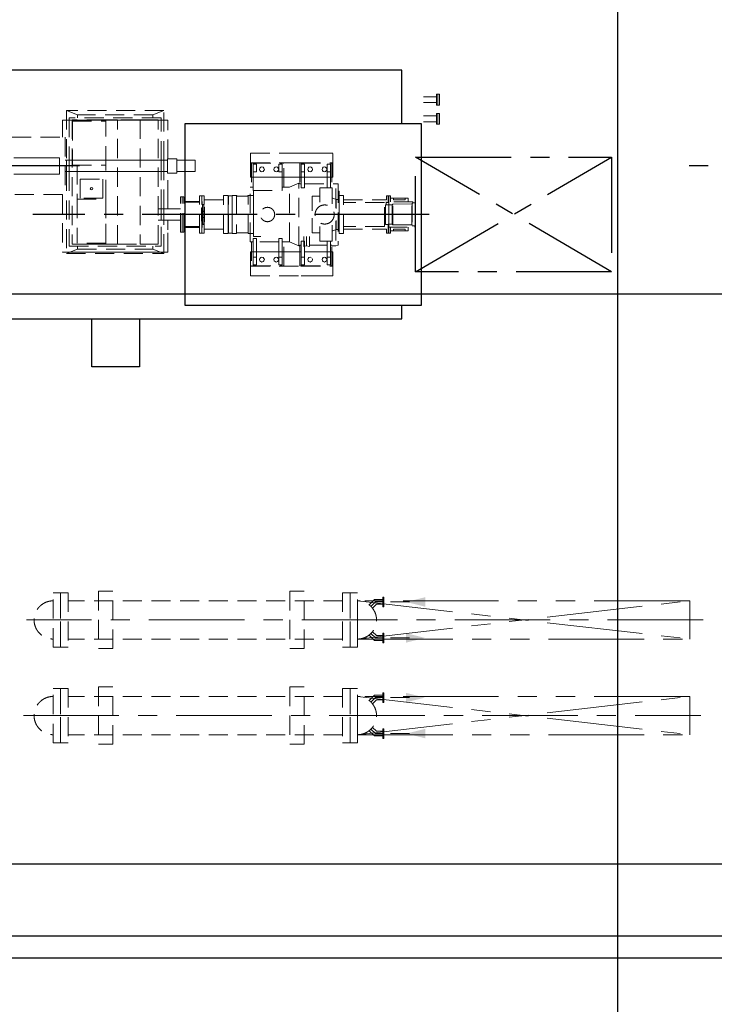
# Model space of a CAD drawing. Extents: x -7650383 to 4934791, y -114316 to 1826789.
# Tile 119 of 256: x 2117154 to 2124422, y -14829 to -4534. Entities that reach past the tile are written whole.
import ezdxf

# ---------------------------------------------------------------- set-up
doc = ezdxf.new("R2010")
doc.units = 0
doc.header["$LTSCALE"] = 800
doc.header["$MEASUREMENT"] = 0
for name, pattern in [('CENTER', [2, 1.25, -0.25, 0.25, -0.25]), ('CENTER2', [1.125, 0.75, -0.125, 0.125, -0.125]), ('GTCHAIN', [24, 16, -3.2, 1.6, -3.2]), ('GTDASH', [12, 8, -4]), ('GTDOT', [6, 1.6, -4.4]), ('HIDDEN', [0.375, 0.25, -0.125]), ('PHANTOM', [2.5, 1.25, -0.25, 0.25, -0.25, 0.25, -0.25])]:
    doc.linetypes.add(name, pattern=pattern)
doc.layers.get('0').update_dxf_attribs({"linetype": 'CONTINUOUS'})
for name, color, linetype in [('0-7-COL', 2, 'CENTER'), ('CEN', 2, 'CENTER'), ('DIM', 4, 'CONTINUOUS'), ('EQP', 1, 'CONTINUOUS'), ('GRID', 8, 'CENTER'), ('grid-20m', 53, 'CONTINUOUS'), ('MECH_EQ', 8, 'HIDDEN'), ('WALL', 6, 'CONTINUOUS')]:
    doc.layers.add(name, color=color, linetype=linetype)
doc.layers.add('EQPT', color=8, linetype='HIDDEN', lineweight=9)

# ---------------------------------------------------------------- blocks, each defined once
blk = doc.blocks.new('AA')
at = {"color": 0, "linetype": 'ByBlock'}
blk.add_solid([(0, 0), (-4, 1), (-4, -1)], dxfattribs=at)
blk = doc.blocks.new('BFP')
at = {"layer": '0-7-COL', "linetype": 'CENTER2', "ltscale": 2}
for p, q in [((57754, 128730), (61898, 128730)), ((49833, 128222), (55077, 128222)), ((61411, 128222), (62896, 128222))]:
    blk.add_line(p, q, dxfattribs=at)
at = {"layer": 'DIM', "color": 1}
blk.add_lwpolyline([(60783, 130322), (61283, 130322), (61283, 129822), (60783, 129822)], close=True, dxfattribs=at)
at = {"layer": 'DIM', "color": 1, "flags": 128}
for points in [[(65845, 127809), (67710, 127809), (67710, 128969), (65845, 128969), (65845, 129822), (58040, 129822), (58040, 129680)], [(58040, 127780), (58040, 127222), (63633, 127222), (63633, 127372), (64633, 127372), (64633, 127222), (65845, 127222), (65845, 127809)]]:
    blk.add_lwpolyline(points, dxfattribs=at)
blk.add_lwpolyline([(57838, 129680), (60305, 129680), (60305, 127780), (57838, 127780)], close=True, dxfattribs=at)
at = {"layer": 'EQPT', "linetype": 'GTDOT'}
for p, q in [((59091, 129370), (58761, 129370)), ((58761, 129370), (58761, 129368)), ((58977, 129214), (58973, 129202)), ((58986, 129223), (58977, 129214)), ((58998, 129227), (58986, 129223)), ((59011, 129223), (58998, 129227)), ((59020, 129214), (59011, 129223)), ((59023, 129202), (59020, 129214)), ((59065, 129257), (59056, 129257)), ((59056, 129257), (59056, 129177)), ((59091, 129177), (59091, 129230)), ((59106, 129080), (59106, 129222)), ((58771, 129120), (59056, 129120)), ((58973, 129202), (58977, 129189)), ((58986, 129180), (58998, 129177)), ((58998, 129177), (59011, 129180)), ((59011, 129180), (59020, 129189)), ((59020, 129189), (59023, 129202)), ((59056, 129177), (59091, 129177)), ((59056, 129177), (59056, 129008)), ((59091, 129072), (59091, 129177)), ((59091, 129120), (59139, 129120)), ((59275, 129120), (59610, 129120)), ((61548, 129123), (60528, 129123)), ((58768, 128842), (58768, 129008)), ((58768, 129008), (58895, 129008)), ((58895, 129008), (58895, 128857)), ((59056, 129008), (59065, 129008)), ((58173, 128925), (58173, 128855)), ((58183, 128855), (58183, 128925)), ((58768, 128905), (58724, 128887)), ((58895, 128921), (58977, 128921)), ((58977, 128921), (58977, 128768)), ((59589, 128960), (59515, 128960)), ((59589, 128478), (59589, 128960)), ((59590, 128928), (59589, 128932)), ((59594, 128927), (59590, 128928)), ((59625, 128927), (59594, 128927)), ((58173, 128855), (58173, 128535)), ((58173, 128855), (58183, 128855)), ((58694, 128530), (58694, 128887)), ((58724, 128887), (58705, 128887)), ((58724, 128887), (58724, 128791)), ((59856, 128862), (59857, 128862)), ((59857, 128862), (59857, 128598)), ((60109, 128805), (60105, 128805)), ((60105, 128797), (60105, 128805)), ((60105, 128730), (60105, 128797)), ((60123, 128835), (60109, 128835)), ((60109, 128835), (60109, 128625)), ((60119, 128830), (60119, 128827)), ((60127, 128836), (60123, 128836)), ((60123, 128836), (60123, 128624)), ((60132, 128866), (60127, 128866)), ((60127, 128866), (60127, 128833)), ((60127, 128833), (60132, 128833)), ((60132, 128801), (60134, 128801)), ((60134, 128801), (60134, 128659)), ((60488, 128890), (60488, 128790)), ((58977, 128538), (58977, 128691)), ((60105, 128730), (60105, 128655)), ((60119, 128766), (60119, 128759)), ((60119, 128701), (60119, 128693)), ((60356, 128790), (60492, 128790)), ((60528, 128790), (60528, 128670)), ((60558, 128790), (60558, 128670)), ((58173, 128605), (58202, 128605)), ((58183, 128596), (58183, 128535)), ((58724, 128573), (58724, 128668)), ((58768, 128618), (58768, 128452)), ((58895, 128452), (58895, 128602)), ((59857, 128598), (59856, 128598)), ((60105, 128655), (60109, 128655)), ((60123, 128625), (60109, 128625)), ((60119, 128632), (60119, 128629)), ((60127, 128624), (60123, 128624)), ((60132, 128626), (60127, 128626)), ((60127, 128626), (60127, 128594)), ((60127, 128594), (60132, 128594)), ((60134, 128659), (60132, 128659)), ((60492, 128670), (60356, 128670)), ((60488, 128670), (60488, 128570)), ((58724, 128573), (58705, 128573)), ((58710, 128487), (58705, 128487)), ((58768, 128554), (58724, 128573)), ((58895, 128538), (58977, 128538)), ((59589, 128528), (59590, 128531)), ((59590, 128531), (59594, 128533)), ((59594, 128533), (59625, 128533)), ((58768, 128452), (58895, 128452)), ((58771, 128340), (59056, 128340)), ((59106, 128340), (58903, 128340)), ((58983, 128276), (58977, 128270)), ((58986, 128279), (58998, 128283)), ((58998, 128283), (59011, 128279)), ((59011, 128279), (59020, 128270)), ((59056, 128203), (59056, 128283)), ((59056, 128283), (59091, 128283)), ((59091, 128340), (59139, 128340)), ((59091, 128283), (59091, 128230)), ((59275, 128340), (59610, 128340)), ((60528, 128282), (60528, 128162)), ((60558, 128282), (60558, 128162)), ((60588, 128282), (61488, 128282)), ((61518, 128162), (61518, 128282)), ((61548, 128162), (61548, 128282)), ((62100, 128307), (61622, 128307)), ((61622, 128307), (61622, 128137)), ((58977, 128270), (58973, 128258)), ((58973, 128258), (58977, 128270)), ((58973, 128258), (58977, 128245)), ((58977, 128245), (58973, 128258)), ((58977, 128245), (58983, 128239)), ((58986, 128236), (58977, 128245)), ((58998, 128233), (58986, 128236)), ((59011, 128236), (58998, 128233)), ((59020, 128245), (59011, 128236)), ((59020, 128270), (59023, 128258)), ((59023, 128258), (59020, 128245)), ((59065, 128203), (59056, 128203)), ((59091, 128090), (58761, 128090)), ((60588, 128162), (61488, 128162)), ((61622, 128137), (62100, 128137)), ((60528, 127743), (61548, 127743))]:
    blk.add_line(p, q, dxfattribs=at)
at = {"layer": 'EQPT'}
for p, q in [((58761, 129270), (58761, 129368)), ((59621, 129370), (59091, 129370)), ((59621, 129270), (59621, 129370)), ((59091, 129270), (58761, 129270)), ((58761, 129270), (58761, 129120)), ((59091, 129267), (58771, 129267)), ((58771, 129267), (58771, 129052)), ((58786, 129177), (58786, 129257)), ((58786, 129257), (58821, 129257)), ((58821, 129257), (58821, 129177)), ((58827, 129214), (58823, 129202)), ((58836, 129223), (58827, 129214)), ((58848, 129227), (58836, 129223)), ((58861, 129223), (58848, 129227)), ((58870, 129214), (58861, 129223)), ((58873, 129202), (58870, 129214)), ((59091, 129257), (59065, 129257)), ((59621, 129270), (59091, 129270)), ((59106, 129267), (59091, 129267)), ((59091, 129230), (59091, 129257)), ((59106, 129222), (59106, 129267)), ((59610, 129267), (59275, 129267)), ((59275, 129267), (59275, 129015)), ((59290, 129177), (59290, 129257)), ((59290, 129257), (59325, 129257)), ((59325, 129257), (59325, 129177)), ((59331, 129214), (59327, 129202)), ((59340, 129223), (59331, 129214)), ((59352, 129227), (59340, 129223)), ((59365, 129223), (59352, 129227)), ((59374, 129214), (59365, 129223)), ((59377, 129202), (59374, 129214)), ((59481, 129214), (59477, 129202)), ((59490, 129223), (59481, 129214)), ((59502, 129227), (59490, 129223)), ((59515, 129223), (59502, 129227)), ((59524, 129214), (59515, 129223)), ((59527, 129202), (59524, 129214)), ((59560, 129177), (59560, 129257)), ((59560, 129257), (59595, 129257)), ((59595, 129257), (59595, 129177)), ((59610, 129015), (59610, 129267)), ((59621, 129120), (59621, 129270)), ((58761, 129120), (58771, 129120)), ((58821, 129177), (58786, 129177)), ((58786, 129177), (58786, 129008)), ((58821, 129008), (58821, 129177)), ((58823, 129202), (58823, 129202)), ((58823, 129202), (58823, 129202)), ((58823, 129202), (58823, 129202)), ((58823, 129202), (58823, 129202)), ((58823, 129202), (58823, 129202)), ((58823, 129202), (58823, 129202)), ((58823, 129202), (58827, 129189)), ((58827, 129189), (58836, 129180)), ((58836, 129180), (58848, 129177)), ((58848, 129177), (58861, 129180)), ((58861, 129180), (58870, 129189)), ((58870, 129189), (58873, 129202)), ((59275, 129120), (59139, 129120)), ((59325, 129177), (59290, 129177)), ((59290, 129177), (59290, 128982)), ((59325, 128982), (59325, 129177)), ((59327, 129202), (59327, 129202)), ((59327, 129202), (59327, 129202)), ((59327, 129202), (59327, 129202)), ((59327, 129202), (59327, 129202)), ((59327, 129202), (59327, 129202)), ((59327, 129202), (59327, 129202)), ((59327, 129202), (59331, 129189)), ((59331, 129189), (59340, 129180)), ((59340, 129180), (59352, 129177)), ((59352, 129177), (59365, 129180)), ((59365, 129180), (59374, 129189)), ((59374, 129189), (59377, 129202)), ((59477, 129202), (59477, 129202)), ((59477, 129202), (59477, 129202)), ((59477, 129202), (59477, 129202)), ((59477, 129202), (59477, 129202)), ((59477, 129202), (59477, 129202)), ((59477, 129202), (59477, 129202)), ((59477, 129202), (59481, 129189)), ((59481, 129189), (59490, 129180)), ((59490, 129180), (59502, 129177)), ((59502, 129177), (59515, 129180)), ((59515, 129180), (59524, 129189)), ((59524, 129189), (59527, 129202)), ((59595, 129177), (59560, 129177)), ((59560, 129177), (59560, 128982)), ((59595, 128982), (59595, 129177)), ((59610, 129120), (59621, 129120)), ((60528, 129123), (60488, 129123)), ((60488, 129123), (60488, 128890)), ((61548, 129137), (60528, 129137)), ((60528, 129137), (60528, 128790)), ((60643, 129091), (60528, 129137)), ((61433, 129091), (61548, 129137)), ((61548, 128282), (61548, 129137)), ((61588, 129123), (61548, 129123)), ((61588, 128522), (61588, 129123)), ((58705, 129051), (58730, 129057)), ((58705, 128409), (58705, 129051)), ((58730, 128801), (58730, 129057)), ((58730, 129057), (58771, 129057)), ((58771, 129052), (58786, 129052)), ((58786, 129008), (58821, 129008)), ((58821, 129052), (59005, 129052)), ((59065, 129008), (59091, 129008)), ((59091, 129008), (59091, 129072)), ((59091, 129052), (59106, 129052)), ((59106, 129052), (59106, 129080)), ((59106, 129057), (59115, 129057)), ((59215, 129015), (59115, 129057)), ((59115, 129057), (59115, 128403)), ((59215, 129015), (59215, 128445)), ((59275, 129015), (59215, 129015)), ((59275, 129015), (59290, 129015)), ((59325, 129015), (59560, 129015)), ((59595, 129015), (59610, 129015)), ((59610, 129015), (59625, 129015)), ((59625, 129015), (59625, 128445)), ((61518, 129060), (60558, 129060)), ((60558, 129060), (60558, 128790)), ((60778, 129040), (60588, 129040)), ((60588, 129040), (60588, 127740)), ((61433, 129091), (60643, 129091)), ((60643, 129091), (60643, 129060)), ((60778, 127740), (60778, 129040)), ((61015, 129040), (60778, 129040)), ((61134, 129040), (61015, 129040)), ((61015, 129040), (61015, 127740)), ((61134, 128569), (61134, 129040)), ((61488, 129040), (61134, 129040)), ((61136, 129040), (61136, 129041)), ((61136, 129041), (61436, 129041)), ((61136, 129029), (61436, 129029)), ((61136, 129029), (61136, 128569)), ((61433, 129060), (61433, 129091)), ((61436, 129041), (61436, 129040)), ((61436, 128569), (61436, 129029)), ((61488, 127740), (61488, 129040)), ((61518, 128282), (61518, 129060)), ((58158, 128900), (57972, 128900)), ((57972, 128864), (57972, 128900)), ((58003, 128900), (58003, 128884)), ((58127, 128884), (58127, 128900)), ((58183, 128925), (58158, 128925)), ((58158, 128925), (58158, 128864)), ((58198, 128925), (58173, 128925)), ((58198, 128885), (58198, 128925)), ((58694, 128930), (58648, 128930)), ((58648, 128930), (58648, 128885)), ((58650, 128930), (58650, 128530)), ((58694, 128930), (58694, 128530)), ((59290, 128982), (59325, 128982)), ((59560, 128982), (59595, 128982)), ((59625, 128927), (59648, 128927)), ((59651, 128923), (59648, 128927)), ((59648, 128927), (59648, 128533)), ((59655, 128922), (59651, 128923)), ((59761, 128922), (59655, 128922)), ((59764, 128923), (59761, 128922)), ((59768, 128927), (59764, 128923)), ((59768, 128533), (59768, 128927)), ((59768, 128927), (59814, 128927)), ((59814, 128927), (59814, 128533)), ((59814, 128927), (59815, 128925)), ((59815, 128535), (59815, 128925)), ((59815, 128925), (59851, 128925)), ((59851, 128925), (59851, 128535)), ((59902, 128930), (59856, 128930)), ((59856, 128930), (59856, 128530)), ((59902, 128930), (59903, 128930)), ((59903, 128930), (59903, 128530)), ((60132, 128925), (60107, 128925)), ((60107, 128925), (60107, 128535)), ((60132, 128925), (60132, 128535)), ((60157, 128925), (60132, 128925)), ((60132, 128925), (60132, 128535)), ((60157, 128925), (60157, 128535)), ((60337, 128915), (60318, 128915)), ((60318, 128915), (60318, 128545)), ((60337, 128915), (60337, 128545)), ((60356, 128915), (60337, 128915)), ((60337, 128915), (60337, 128545)), ((60356, 128915), (60356, 128545)), ((57902, 128852), (57894, 128852)), ((57894, 128852), (57894, 128608)), ((58182, 128864), (57902, 128864)), ((57902, 128864), (57902, 128848)), ((57902, 128848), (57912, 128848)), ((57932, 128848), (57912, 128848)), ((57932, 128611), (57932, 128848)), ((57932, 128840), (57935, 128839)), ((57935, 128839), (58133, 128839)), ((57935, 128839), (57935, 128620)), ((58003, 128884), (58127, 128884)), ((58133, 128839), (58140, 128830)), ((58133, 128839), (58133, 128621)), ((58140, 128830), (58182, 128830)), ((58140, 128830), (58140, 128629)), ((58182, 128830), (58182, 128864)), ((58182, 128834), (58189, 128834)), ((58183, 128836), (58183, 128855)), ((58189, 128836), (58183, 128836)), ((58189, 128834), (58189, 128836)), ((58208, 128834), (58189, 128834)), ((58650, 128885), (58198, 128885)), ((58208, 128834), (58208, 128626)), ((58210, 128805), (58208, 128805)), ((58210, 128805), (58210, 128655)), ((58218, 128801), (58216, 128801)), ((58216, 128801), (58216, 128659)), ((58221, 128798), (58218, 128801)), ((58218, 128801), (58218, 128659)), ((58260, 128855), (58221, 128855)), ((58221, 128855), (58221, 128605)), ((58221, 128855), (58650, 128855)), ((58648, 128885), (58635, 128885)), ((58635, 128855), (58650, 128855)), ((58650, 128855), (58635, 128855)), ((58705, 128887), (58694, 128887)), ((59856, 128862), (59851, 128862)), ((59903, 128885), (60107, 128885)), ((60317, 128866), (60157, 128866)), ((60317, 128857), (60157, 128857)), ((60317, 128857), (60317, 128866)), ((60317, 128860), (60318, 128860)), ((60492, 128790), (60588, 128790)), ((57894, 128608), (57912, 128608)), ((57922, 128608), (57912, 128608)), ((57922, 128611), (57932, 128611)), ((57922, 128611), (57922, 128596)), ((57922, 128596), (58202, 128596)), ((57935, 128620), (57932, 128619)), ((58133, 128621), (57935, 128620)), ((57972, 128596), (57972, 128560)), ((58140, 128629), (58133, 128621)), ((58202, 128629), (58140, 128629)), ((58158, 128535), (58158, 128596)), ((58202, 128596), (58202, 128629)), ((58202, 128626), (58208, 128626)), ((58208, 128655), (58210, 128655)), ((58216, 128659), (58218, 128659)), ((58218, 128659), (58221, 128661)), ((58221, 128605), (58260, 128605)), ((58221, 128605), (58650, 128605)), ((58635, 128605), (58650, 128605)), ((58650, 128605), (58635, 128605)), ((58730, 128659), (58730, 128403)), ((59851, 128598), (59856, 128598)), ((60157, 128602), (60317, 128602)), ((60157, 128594), (60317, 128594)), ((60317, 128594), (60317, 128602)), ((60317, 128600), (60318, 128600)), ((60492, 128670), (60588, 128670)), ((60528, 128670), (60528, 128282)), ((60558, 128670), (60558, 128282)), ((57972, 128560), (58158, 128560)), ((58127, 128576), (58003, 128576)), ((58003, 128576), (58003, 128560)), ((58127, 128560), (58127, 128576)), ((58183, 128535), (58158, 128535)), ((58198, 128535), (58173, 128535)), ((58650, 128575), (58198, 128575)), ((58198, 128575), (58198, 128535)), ((58648, 128575), (58635, 128575)), ((58648, 128530), (58648, 128575)), ((58694, 128530), (58648, 128530)), ((58705, 128573), (58694, 128573)), ((58694, 128487), (58694, 128530)), ((58705, 128487), (58694, 128487)), ((59648, 128533), (59625, 128533)), ((59648, 128533), (59651, 128536)), ((59651, 128536), (59655, 128538)), ((59655, 128538), (59761, 128538)), ((59761, 128538), (59764, 128536)), ((59764, 128536), (59768, 128533)), ((59814, 128533), (59768, 128533)), ((59815, 128535), (59814, 128533)), ((59851, 128535), (59815, 128535)), ((59902, 128530), (59856, 128530)), ((59903, 128530), (59902, 128530)), ((59903, 128575), (60107, 128575)), ((60132, 128535), (60107, 128535)), ((60157, 128535), (60132, 128535)), ((60337, 128545), (60318, 128545)), ((60356, 128545), (60337, 128545)), ((60488, 128570), (60488, 128297)), ((61436, 128569), (61134, 128569)), ((61134, 128569), (61134, 128214)), ((61436, 128569), (61136, 128569)), ((61166, 128360), (61166, 128560)), ((61166, 128560), (61403, 128560)), ((61403, 128560), (61403, 128360)), ((61436, 128569), (61436, 128569)), ((61436, 128215), (61436, 128569)), ((61560, 127922), (61560, 128522)), ((61588, 128522), (62718, 128522)), ((58710, 128408), (58705, 128409)), ((59056, 128408), (58705, 128408)), ((58771, 128193), (58771, 128408)), ((58786, 128283), (58786, 128452)), ((58786, 128283), (58786, 128452)), ((58786, 128452), (58821, 128452)), ((58821, 128452), (58821, 128283)), ((59091, 128452), (59056, 128452)), ((59056, 128452), (59056, 128283)), ((59091, 128283), (59091, 128452)), ((59106, 128408), (59091, 128408)), ((59106, 128193), (59106, 128408)), ((59106, 128403), (59115, 128403)), ((59115, 128403), (59215, 128445)), ((59215, 128445), (59275, 128445)), ((59290, 128445), (59275, 128445)), ((59275, 128445), (59275, 128193)), ((59595, 128478), (59290, 128478)), ((59290, 128478), (59290, 128283)), ((59595, 128478), (59580, 128478)), ((59595, 128283), (59595, 128478)), ((59610, 128445), (59595, 128445)), ((59610, 128193), (59610, 128445)), ((59625, 128445), (59610, 128445)), ((61276, 128469), (61273, 128460)), ((61273, 128460), (61276, 128451)), ((61285, 128472), (61276, 128469)), ((61276, 128451), (61285, 128447)), ((61294, 128469), (61285, 128472)), ((61285, 128447), (61294, 128451)), ((61298, 128460), (61294, 128469)), ((61294, 128451), (61298, 128460)), ((58761, 128190), (58761, 128340)), ((58761, 128340), (58771, 128340)), ((58786, 128283), (58786, 128203)), ((58821, 128283), (58786, 128283)), ((58786, 128283), (58786, 128203)), ((58821, 128283), (58786, 128283)), ((58821, 128203), (58821, 128283)), ((58821, 128203), (58821, 128283)), ((58827, 128270), (58836, 128280)), ((58827, 128270), (58836, 128279)), ((58836, 128280), (58848, 128283)), ((58836, 128279), (58848, 128283)), ((58848, 128283), (58861, 128280)), ((58861, 128280), (58870, 128270)), ((58986, 128279), (58983, 128276)), ((58998, 128283), (58986, 128279)), ((59011, 128279), (58998, 128283)), ((59020, 128270), (59011, 128279)), ((59056, 128203), (59056, 128283)), ((59056, 128283), (59091, 128283)), ((59091, 128283), (59091, 128203)), ((59275, 128340), (59106, 128340)), ((59275, 128340), (59139, 128340)), ((59307, 128283), (59290, 128283)), ((59290, 128283), (59290, 128203)), ((59290, 128283), (59290, 128203)), ((59325, 128283), (59290, 128283)), ((59325, 128203), (59325, 128283)), ((59331, 128270), (59340, 128280)), ((59340, 128280), (59352, 128283)), ((59352, 128283), (59365, 128280)), ((59365, 128280), (59374, 128270)), ((59481, 128270), (59490, 128280)), ((59490, 128280), (59502, 128283)), ((59502, 128283), (59515, 128280)), ((59515, 128280), (59524, 128270)), ((59560, 128283), (59560, 128203)), ((59595, 128283), (59560, 128283)), ((59595, 128283), (59580, 128283)), ((59595, 128203), (59595, 128283)), ((59595, 128203), (59595, 128283)), ((59621, 128340), (59610, 128340)), ((59610, 128340), (59621, 128340)), ((59621, 128190), (59621, 128340)), ((59621, 128340), (59621, 128190)), ((60392, 128282), (60202, 128282)), ((60202, 128282), (60202, 128162)), ((60492, 128297), (60392, 128297)), ((60392, 128297), (60392, 128147)), ((60492, 128147), (60492, 128297)), ((60492, 128282), (60588, 128282)), ((61403, 128360), (61166, 128360)), ((61488, 128282), (61560, 128282)), ((59091, 128190), (58761, 128190)), ((58761, 128190), (58761, 128092)), ((59091, 128193), (58771, 128193)), ((58786, 128203), (58821, 128203)), ((58786, 128203), (58821, 128203)), ((58823, 128258), (58827, 128270)), ((58823, 128258), (58827, 128270)), ((58827, 128245), (58823, 128258)), ((58823, 128258), (58823, 128258)), ((58823, 128258), (58823, 128258)), ((58823, 128258), (58823, 128258)), ((58823, 128258), (58823, 128258)), ((58823, 128258), (58823, 128258)), ((58823, 128258), (58823, 128258)), ((58827, 128245), (58823, 128258)), ((58823, 128258), (58823, 128258)), ((58823, 128258), (58823, 128258)), ((58823, 128258), (58823, 128258)), ((58823, 128258), (58823, 128258)), ((58823, 128258), (58823, 128258)), ((58823, 128258), (58823, 128258)), ((58836, 128236), (58827, 128245)), ((58836, 128236), (58827, 128245)), ((58848, 128233), (58836, 128236)), ((58848, 128233), (58836, 128236)), ((58861, 128236), (58848, 128233)), ((58870, 128245), (58861, 128236)), ((58870, 128270), (58873, 128258)), ((58873, 128258), (58870, 128245)), ((58983, 128239), (58986, 128236)), ((58983, 128193), (59106, 128193)), ((58983, 128190), (59307, 128190)), ((58986, 128236), (58998, 128233)), ((58998, 128233), (59011, 128236)), ((59011, 128236), (59020, 128245)), ((59023, 128258), (59020, 128270)), ((59020, 128245), (59023, 128258)), ((59091, 128203), (59056, 128203)), ((59091, 128203), (59065, 128203)), ((59091, 128230), (59091, 128203)), ((59106, 128193), (59091, 128193)), ((59621, 128190), (59091, 128190)), ((59106, 128238), (59106, 128193)), ((59275, 128193), (59307, 128193)), ((59610, 128193), (59275, 128193)), ((59290, 128203), (59307, 128203)), ((59290, 128203), (59325, 128203)), ((59327, 128258), (59331, 128270)), ((59331, 128245), (59327, 128258)), ((59327, 128258), (59327, 128258)), ((59327, 128258), (59327, 128258)), ((59327, 128258), (59327, 128258)), ((59327, 128258), (59327, 128258)), ((59327, 128258), (59327, 128258)), ((59327, 128258), (59327, 128258)), ((59340, 128236), (59331, 128245)), ((59352, 128233), (59340, 128236)), ((59365, 128236), (59352, 128233)), ((59374, 128245), (59365, 128236)), ((59374, 128270), (59377, 128258)), ((59377, 128258), (59374, 128245)), ((59477, 128258), (59481, 128270)), ((59481, 128245), (59477, 128258)), ((59477, 128258), (59477, 128258)), ((59477, 128258), (59477, 128258)), ((59477, 128258), (59477, 128258)), ((59477, 128258), (59477, 128258)), ((59477, 128258), (59477, 128258)), ((59477, 128258), (59477, 128258)), ((59490, 128236), (59481, 128245)), ((59502, 128233), (59490, 128236)), ((59515, 128236), (59502, 128233)), ((59524, 128245), (59515, 128236)), ((59524, 128270), (59527, 128258)), ((59527, 128258), (59524, 128245)), ((59560, 128203), (59595, 128203)), ((59580, 128203), (59595, 128203)), ((59580, 128193), (59610, 128193)), ((59580, 128190), (59621, 128190)), ((59621, 128090), (59621, 128190)), ((59621, 128190), (59621, 128090)), ((61484, 128215), (61134, 128215)), ((61134, 128215), (61134, 127851)), ((61484, 127755), (61484, 128215)), ((58983, 128090), (59307, 128090)), ((59621, 128090), (59091, 128090)), ((59580, 128090), (59621, 128090)), ((60202, 128162), (60392, 128162)), ((60392, 128147), (60492, 128147)), ((60488, 128147), (60488, 127743)), ((60492, 128162), (60588, 128162)), ((60528, 128162), (60528, 127642)), ((60558, 128162), (60558, 127720)), ((61488, 128162), (61560, 128162)), ((61518, 127720), (61518, 128162)), ((61548, 127642), (61548, 128162)), ((62718, 127922), (61588, 127922)), ((61588, 127743), (61588, 127922)), ((61134, 127851), (61134, 127740)), ((61134, 127794), (61134, 127851)), ((57676, 127760), (57811, 127760)), ((57676, 127700), (57811, 127700)), ((60488, 127743), (60528, 127743)), ((60643, 127689), (60528, 127642)), ((60558, 127720), (61518, 127720)), ((60588, 127740), (60778, 127740)), ((60643, 127720), (60643, 127689)), ((60643, 127689), (61433, 127689)), ((60778, 127740), (61015, 127740)), ((61134, 127740), (61015, 127740)), ((61134, 127740), (61134, 127755)), ((61484, 127755), (61134, 127755)), ((61134, 127740), (61488, 127740)), ((61433, 127689), (61433, 127720)), ((61433, 127689), (61548, 127642)), ((61548, 127743), (61588, 127743)), ((57676, 127560), (57811, 127560)), ((60528, 127642), (61548, 127642)), ((57676, 127500), (57811, 127500))]:
    blk.add_line(p, q, dxfattribs=at)
at = {"layer": 'EQPT', "linetype": 'GTDASH'}
for p, q in [((59003, 129063), (59035, 129059)), ((59005, 128961), (59005, 129063)), ((59035, 129059), (59066, 129063)), ((59065, 128961), (59065, 129063))]:
    blk.add_line(p, q, dxfattribs=at)
at = {"layer": 'EQPT', "linetype": 'GTCHAIN'}
blk.add_line((59035, 128961), (59035, 129060), dxfattribs=at)
at = {"layer": 'EQPT'}
for points in [[(57661, 127787), (57646, 127787), (57646, 127673), (57661, 127673)], [(57661, 127787), (57676, 127787), (57676, 127673), (57661, 127673)], [(57661, 127587), (57646, 127587), (57646, 127473), (57661, 127473)], [(57661, 127587), (57676, 127587), (57676, 127473), (57661, 127473)]]:
    blk.add_lwpolyline(points, close=True, dxfattribs=at)
for centre, radius in [((58846, 128730), 100), ((59444, 128730), 75)]:
    blk.add_circle(centre, radius, dxfattribs=at)
at = {"layer": 'GRID'}
for p, q in [((55844, 129330), (57894, 128130)), ((57894, 129330), (55844, 128130))]:
    blk.add_line(p, q, dxfattribs=at)
blk.add_lwpolyline([(55844, 129330), (57894, 129330), (57894, 128130), (55844, 128130)], close=True, dxfattribs=at)

msp = doc.modelspace()

# ---------------------------------------------------------------- linework, layer by layer
at = {"layer": 'CEN', "lineweight": 5}
for p, q in [((2124306.2, -10809.7), (2117225, -10809.7)), ((2117193, -11809.7), (2124282.1, -11809.7))]:
    msp.add_line(p, q, dxfattribs=at)
at = {"layer": 'GRID', "lineweight": 5}
for p, q in [((2120829.2, -10668.2), (2120876, -10621.4)), ((2120876, -10621.4), (2120955, -10621.4)), ((2120829.2, -10951.1), (2120876, -10997.9)), ((2120876, -10997.9), (2120955, -10997.9)), ((2120829.2, -11668.2), (2120876, -11621.4)), ((2120876, -11621.4), (2120955, -11621.4)), ((2120829.2, -11951.1), (2120876, -11997.9)), ((2120876, -11997.9), (2120955, -11997.9))]:
    msp.add_line(p, q, dxfattribs=at)
at = {"layer": 'GRID', "linetype": 'CENTER', "ltscale": 5000}
msp.add_line((2168111.3, -13364.7), (2072585, -13364.7), dxfattribs=at)
at = {"layer": 'grid-20m', "linetype": 'PHANTOM', "ltscale": 12000}
for p, q in [((2123408, 80115.9), (2123408, -62789.8)), ((2246697.9, -7402.7), (1958909.8, -7402.7))]:
    msp.add_line(p, q, dxfattribs=at)
at = {"layer": 'MECH_EQ', "lineweight": 5}
for p, q in [((2120811.5, -10650.6), (2120865.7, -10596.4)), ((2120865.7, -10596.4), (2120955, -10596.4)), ((2120955, -10571.4), (2120965, -10571.4)), ((2120955, -10571.4), (2120955, -10671.4)), ((2120965, -10571.4), (2120965, -10671.4)), ((2120533, -10609.7), (2117659.7, -10609.7)), ((2120846.9, -10685.9), (2120886.4, -10646.4)), ((2120886.4, -10646.4), (2120955, -10646.4)), ((2120955, -10671.4), (2120965, -10671.4)), ((2120533, -11009.7), (2117659.7, -11009.7)), ((2120811.5, -10968.8), (2120865.7, -11022.9)), ((2120846.9, -10933.4), (2120886.4, -10972.9)), ((2120886.4, -10972.9), (2120955, -10972.9)), ((2120955, -11047.9), (2120955, -10947.9)), ((2120955, -10947.9), (2120965, -10947.9)), ((2120965, -11047.9), (2120965, -10947.9)), ((2120865.7, -11022.9), (2120955, -11022.9)), ((2120955, -11047.9), (2120965, -11047.9)), ((2120533, -11609.7), (2117659.7, -11609.7)), ((2120811.5, -11650.6), (2120865.7, -11596.4)), ((2120865.7, -11596.4), (2120955, -11596.4)), ((2120955, -11571.4), (2120955, -11671.4)), ((2120955, -11571.4), (2120965, -11571.4)), ((2120965, -11571.4), (2120965, -11671.4)), ((2120846.9, -11685.9), (2120886.4, -11646.4)), ((2120886.4, -11646.4), (2120955, -11646.4)), ((2120955, -11671.4), (2120965, -11671.4)), ((2120846.9, -11933.4), (2120886.4, -11972.9)), ((2120533, -12009.7), (2117659.7, -12009.7)), ((2120811.5, -11968.8), (2120865.7, -12022.9)), ((2120865.7, -12022.9), (2120955, -12022.9)), ((2120886.4, -11972.9), (2120955, -11972.9)), ((2120955, -12047.9), (2120955, -11947.9)), ((2120955, -11947.9), (2120965, -11947.9)), ((2120965, -12047.9), (2120965, -11947.9)), ((2120955, -12047.9), (2120965, -12047.9))]:
    msp.add_line(p, q, dxfattribs=at)
at = {"layer": 'MECH_EQ', "linetype": 'PHANTOM', "lineweight": 5}
for p, q in [((2120687.8, -11009.7), (2124165, -10609.7)), ((2120687.8, -10609.7), (2124165, -11009.7)), ((2120687.8, -12009.7), (2124165, -11609.7)), ((2120687.8, -11609.7), (2124165, -12009.7))]:
    msp.add_line(p, q, dxfattribs=at)
at = {"layer": 'MECH_EQ', "lineweight": 5}
for points in [[(2117505, -11094.3), (2117505, -10525), (2117582.4, -10525), (2117582.4, -11094.3)], [(2117582.4, -11094.3), (2117582.4, -10525), (2117659.7, -10525), (2117659.7, -11094.3)], [(2120610.4, -11094.3), (2120610.4, -10525), (2120533, -10525), (2120533, -11094.3)], [(2120687.8, -11094.3), (2120687.8, -10525), (2120610.4, -10525), (2120610.4, -11094.3)], [(2117505, -12094.3), (2117505, -11525), (2117582.4, -11525), (2117582.4, -12094.3)], [(2117582.4, -12094.3), (2117582.4, -11525), (2117659.7, -11525), (2117659.7, -12094.3)], [(2118128, -12109.7), (2118128, -11509.7), (2117978, -11509.7), (2117978, -12109.7)], [(2120131, -12109.7), (2120131, -11509.7), (2119981, -11509.7), (2119981, -12109.7)], [(2120610.4, -12094.3), (2120610.4, -11525), (2120533, -11525), (2120533, -12094.3)], [(2120687.8, -12094.3), (2120687.8, -11525), (2120610.4, -11525), (2120610.4, -12094.3)]]:
    msp.add_lwpolyline(points, close=True, dxfattribs=at)
at = {"layer": 'MECH_EQ', "linetype": 'HIDDEN', "lineweight": 5}
for points in [[(2118128, -11109.7), (2118128, -10509.7), (2117978, -10509.7), (2117978, -11109.7)], [(2120131, -11109.7), (2120131, -10509.7), (2119981, -10509.7), (2119981, -11109.7)]]:
    msp.add_lwpolyline(points, close=True, dxfattribs=at)
at = {"layer": 'MECH_EQ', "color": 9, "linetype": 'PHANTOM', "lineweight": 5}
for points in [[(2120687.8, -10609.7), (2120687.8, -11009.7), (2124165, -11009.7), (2124165, -10609.7)], [(2120687.8, -11609.7), (2120687.8, -12009.7), (2124165, -12009.7), (2124165, -11609.7)]]:
    msp.add_lwpolyline(points, close=True, dxfattribs=at)
at = {"layer": 'MECH_EQ', "lineweight": 5}
for points in [[(2121032.4, -10621.4), (2121288.3, -10621.4)], [(2121032.4, -10997.9), (2121288.3, -10997.9)], [(2121032.4, -11621.4), (2121288.3, -11621.4)], [(2121032.4, -11997.9), (2121288.3, -11997.9)]]:
    msp.add_lwpolyline(points, dxfattribs=at)
for centre, start, end in [((2117505, -10809.7), 90, 270), ((2120687.8, -10809.7), 270, 90), ((2117505, -11809.7), 90, 270), ((2120687.8, -11809.7), 270, 90)]:
    msp.add_arc(centre, 200, start, end, dxfattribs=at)
at = {"layer": 'WALL'}
for p, q in [((2138085, -14114.7), (2073685, -14114.7)), ((2138085, -14344.7), (2073455, -14344.7))]:
    msp.add_line(p, q, dxfattribs=at)

# ---------------------------------------------------------------- block references
at = {"layer": 'EQP', "lineweight": 5, "rotation": 180}
msp.add_blockref('BFP', (2179191.2, 122159.5), dxfattribs=at)
at = {"layer": 'MECH_EQ', "lineweight": 5, "yscale": 50, "zscale": 50}
for p, xscale in [((2121198.3, -10621.4), -50), ((2121395.5, -10997.9), 50)]:
    msp.add_blockref('AA', p, dxfattribs=dict(at, xscale=xscale))
at = {"layer": 'MECH_EQ', "lineweight": 5, "yscale": 50, "zscale": 50, "rotation": 180}
for p, xscale in [((2121395.5, -11621.4), -50), ((2121198.3, -11997.9), 50)]:
    msp.add_blockref('AA', p, dxfattribs=dict(at, xscale=xscale))

doc.saveas('drawing.dxf')
